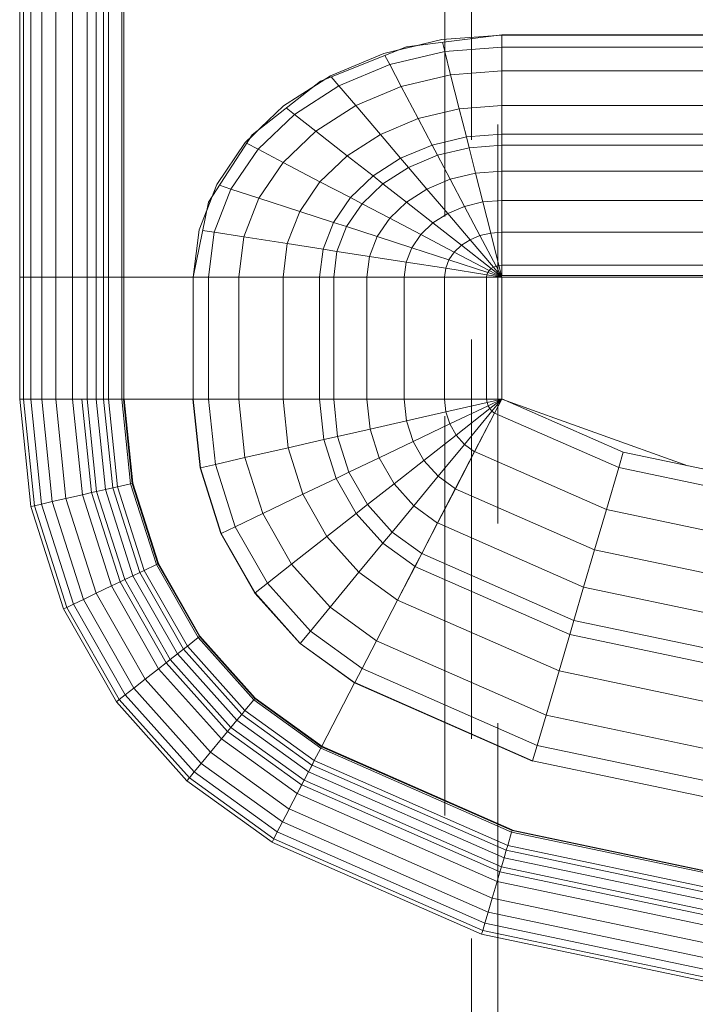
# Model space of a CAD drawing. Header units: millimetres. Extents: x 25471 to 48943, y 4737 to 38988.
# Tile 42 of 117: x 32757 to 33011, y 36371 to 36741. Entities that reach past the tile are written whole.
import ezdxf

# ---------------------------------------------------------------- set-up
doc = ezdxf.new("R2010")
doc.units = ezdxf.units.MM
doc.linetypes.add('ADSK_Штриховая_ш3 п1_5', pattern=[225, 150, -75])
doc.layers.add('A-DETL-____-MBND', color=5, linetype='ADSK_Штриховая_ш3 п1_5', lineweight=20)
doc.layers.add('M-EQPM-____-OTLN', color=50, linetype='Continuous', lineweight=20)

# ---------------------------------------------------------------- blocks, each defined once
blk = doc.blocks.new('Прямая форма - V line-609801-В_Этаж 01_Водопровод')
at = {"layer": 'M-EQPM-____-OTLN', "color": 9}
for p, q in [((-299.99, 0), (-299.99, -183.27)), ((-291.73, 0), (-291.73, -183.27)), ((-286.45, 0), (-286.45, -183.27)), ((-280.15, 0), (-280.15, -183.27)), ((-261.6, 0), (-261.6, -183.27)), ((-260.87, -183.24), (-260.87, 0)), ((-260.84, 0), (-260.84, -183.27)), ((-298.6, 0), (-298.6, -183.27)), ((-295.82, 0), (-295.82, -183.27)), ((-274.68, 0), (-274.68, -183.27)), ((-271.3, 0), (-271.3, -183.27)), ((-268.48, 0), (-268.48, -183.27)), ((-266.64, 0), (-266.64, -183.27)), ((-118.83, -92.28), (-154.66, -96.74)), ((-141.45, -94.07), (-118.83, -92.32)), ((-21.4, -92.28), (-118.83, -92.28)), ((-118.83, -92.32), (-21.39, -92.32)), ((-118.83, -96.84), (-118.83, -92.32)), ((-118.83, -92.32), (-118.83, -96.84)), ((-163.2, -99.24), (-141.45, -94.07)), ((-140.32, -98.51), (-141.2, -95.06)), ((-154.66, -96.74), (-186.98, -109.66)), ((-183.25, -107.65), (-163.2, -99.24)), ((-140.32, -98.51), (-160.99, -103.42)), ((-150.5, -96.22), (-157.58, -97.91)), ((-118.83, -96.84), (-140.32, -98.51)), ((-138.11, -107.25), (-140.32, -98.51)), ((-21.06, -96.84), (-118.83, -96.84)), ((-118.83, -105.76), (-118.83, -96.84)), ((-118.83, -96.84), (-118.83, -105.76)), ((-160.99, -103.42), (-180.04, -111.41)), ((-160.99, -103.42), (-162.8, -99.99)), ((-156.64, -111.66), (-160.99, -103.42)), ((-138.11, -107.25), (-156.64, -111.66)), ((-118.83, -105.76), (-138.11, -107.25)), ((-134.86, -120.03), (-138.11, -107.25)), ((-18.71, -105.76), (-118.83, -105.76)), ((-118.83, -118.79), (-118.83, -105.76)), ((-118.83, -105.76), (-118.83, -118.79)), ((-186.98, -109.66), (-212.64, -129.78)), ((-200.82, -118.96), (-183.25, -107.65)), ((-185.36, -109.01), (-189.8, -111.86)), ((-180.04, -111.41), (-182.92, -108.03)), ((-180.04, -111.41), (-196.74, -122.16)), ((-173.73, -118.82), (-180.04, -111.41)), ((-156.64, -111.66), (-173.73, -118.82)), ((-150.29, -123.7), (-156.64, -111.66)), ((-215.24, -132.74), (-200.82, -118.96)), ((-196.74, -122.16), (-199.83, -119.73)), ((-173.73, -118.82), (-188.7, -128.46)), ((-164.5, -129.66), (-173.73, -118.82)), ((-134.86, -120.03), (-150.29, -123.7)), ((-118.83, -118.79), (-134.86, -120.03)), ((-132.18, -130.59), (-134.86, -120.03)), ((-16.37, -118.79), (-118.83, -118.79)), ((-118.83, -129.56), (-118.83, -118.79)), ((-118.83, -118.79), (-118.83, -129.56)), ((-196.74, -122.16), (-210.44, -135.26)), ((-188.7, -128.46), (-196.74, -122.16)), ((-150.29, -123.7), (-164.5, -129.66)), ((-145.03, -133.65), (-150.29, -123.7)), ((-209.86, -127.6), (-213.45, -131.03)), ((-188.7, -128.46), (-200.99, -140.21)), ((-176.96, -137.68), (-188.7, -128.46)), ((-212.64, -129.78), (-229.11, -155.13)), ((-225.96, -148.47), (-215.24, -132.74)), ((-210.44, -135.26), (-214.73, -133.01)), ((-164.5, -129.66), (-176.96, -137.68)), ((-156.87, -138.61), (-164.5, -129.66)), ((-132.18, -130.59), (-145.03, -133.65)), ((-118.83, -129.56), (-132.18, -130.59)), ((-131.15, -134.66), (-132.18, -130.59)), ((-15, -129.56), (-118.83, -129.56)), ((-118.83, -133.71), (-118.83, -129.56)), ((-118.83, -129.56), (-118.83, -133.71)), ((-210.44, -135.26), (-220.62, -150.2)), ((-200.99, -140.21), (-210.44, -135.26)), ((-145.03, -133.65), (-156.87, -138.61)), ((-143.01, -137.48), (-145.03, -133.65)), ((-131.15, -134.66), (-143.01, -137.48)), ((-118.83, -133.71), (-131.15, -134.66)), ((-128.72, -144.27), (-131.15, -134.66)), ((-14.47, -133.71), (-118.83, -133.71)), ((-118.83, -143.5), (-118.83, -133.71)), ((-118.83, -133.71), (-118.83, -143.5)), ((-200.99, -140.21), (-210.13, -153.61)), ((-187.18, -147.45), (-200.99, -140.21)), ((-176.96, -137.68), (-187.18, -147.45)), ((-167.24, -145.29), (-176.96, -137.68)), ((-156.87, -138.61), (-167.24, -145.29)), ((-153.93, -142.06), (-156.87, -138.61)), ((-143.01, -137.48), (-153.93, -142.06)), ((-138.23, -146.53), (-143.01, -137.48)), ((-153.93, -142.06), (-163.51, -148.22)), ((-146.99, -150.2), (-153.93, -142.06)), ((-128.72, -144.27), (-138.23, -146.53)), ((-118.83, -143.5), (-128.72, -144.27)), ((-125.98, -155.06), (-128.72, -144.27)), ((-13.23, -143.5), (-118.83, -143.5)), ((-118.83, -154.51), (-118.83, -143.5)), ((-118.83, -143.5), (-118.83, -154.51)), ((-187.18, -147.45), (-194.78, -158.6)), ((-175.76, -153.43), (-187.18, -147.45)), ((-167.24, -145.29), (-175.76, -153.43)), ((-163.51, -148.22), (-167.24, -145.29)), ((-138.23, -146.53), (-146.99, -150.2)), ((-132.86, -156.7), (-138.23, -146.53)), ((-232.55, -165.53), (-225.96, -148.47)), ((-220.62, -150.2), (-226.89, -166.41)), ((-220.62, -150.2), (-224.98, -148.78)), ((-210.13, -153.61), (-220.62, -150.2)), ((-163.51, -148.22), (-171.37, -155.74)), ((-154.68, -155.15), (-163.51, -148.22)), ((-146.99, -150.2), (-154.68, -155.15)), ((-139.2, -159.35), (-146.99, -150.2)), ((-229.11, -155.13), (-234.78, -183.24)), ((-227.69, -152.95), (-229.73, -158.23)), ((-210.13, -153.61), (-215.75, -168.15)), ((-194.78, -158.6), (-210.13, -153.61)), ((-175.76, -153.43), (-182.09, -162.72)), ((-171.37, -155.74), (-175.76, -153.43)), ((-154.68, -155.15), (-160.98, -161.18)), ((-144.76, -162.93), (-154.68, -155.15)), ((-125.98, -155.06), (-132.86, -156.7)), ((-118.83, -154.51), (-125.98, -155.06)), ((-123.03, -166.71), (-125.98, -155.06)), ((-11.83, -154.51), (-118.83, -154.51)), ((-118.83, -166.38), (-118.83, -154.51)), ((-118.83, -154.51), (-118.83, -166.38)), ((-194.78, -158.6), (-199.45, -170.69)), ((-182.09, -162.72), (-194.78, -158.6)), ((-171.37, -155.74), (-177.21, -164.3)), ((-160.98, -161.18), (-171.37, -155.74)), ((-132.86, -156.7), (-139.2, -159.35)), ((-127.07, -167.67), (-132.86, -156.7)), ((-182.09, -162.72), (-185.98, -172.79)), ((-177.21, -164.3), (-182.09, -162.72)), ((-160.98, -161.18), (-165.67, -168.05)), ((-149.32, -167.29), (-160.98, -161.18)), ((-139.2, -159.35), (-144.76, -162.93)), ((-130.79, -169.23), (-139.2, -159.35)), ((-234.78, -183.27), (-232.55, -165.53)), ((-226.89, -166.41), (-231.25, -165.73)), ((-226.89, -166.41), (-229.01, -183.27)), ((-215.75, -168.15), (-226.89, -166.41)), ((-177.21, -164.3), (-180.8, -173.6)), ((-165.67, -168.05), (-177.21, -164.3)), ((-144.76, -162.93), (-149.32, -167.29)), ((-134.05, -171.33), (-144.76, -162.93)), ((-118.83, -166.38), (-123.03, -166.71)), ((-9.11, -166.38), (-118.83, -166.38)), ((-118.83, -178.78), (-118.83, -166.38)), ((-118.83, -166.38), (-118.83, -178.78)), ((-215.75, -168.15), (-217.65, -183.27)), ((-199.45, -170.69), (-215.75, -168.15)), ((-165.67, -168.05), (-168.55, -175.51)), ((-152.71, -172.26), (-165.67, -168.05)), ((-149.32, -167.29), (-152.71, -172.26)), ((-136.73, -173.89), (-149.32, -167.29)), ((-130.79, -169.23), (-134.05, -171.33)), ((-127.07, -167.67), (-130.79, -169.23)), ((-122.01, -179.53), (-130.79, -169.23)), ((-123.03, -166.71), (-127.07, -167.67)), ((-121.02, -179.12), (-127.07, -167.67)), ((-119.94, -178.86), (-123.03, -166.71)), ((-199.45, -170.69), (-201.03, -183.27)), ((-185.98, -172.79), (-199.45, -170.69)), ((-185.98, -172.79), (-187.3, -183.27)), ((-180.8, -173.6), (-185.98, -172.79)), ((-180.8, -173.6), (-182.02, -183.27)), ((-168.55, -175.51), (-180.8, -173.6)), ((-152.71, -172.26), (-154.8, -177.66)), ((-138.72, -176.81), (-152.71, -172.26)), ((-134.05, -171.33), (-136.73, -173.89)), ((-122.88, -180.09), (-134.05, -171.33)), ((-168.55, -175.51), (-169.53, -183.27)), ((-154.8, -177.66), (-168.55, -175.51)), ((-138.72, -176.81), (-139.94, -179.98)), ((-136.73, -173.89), (-138.72, -176.81)), ((-124.12, -181.55), (-138.72, -176.81)), ((-123.59, -180.77), (-136.73, -173.89)), ((-154.8, -177.66), (-155.5, -183.27)), ((-139.94, -179.98), (-154.8, -177.66)), ((-139.94, -179.98), (-140.36, -183.27)), ((-124.45, -182.4), (-139.94, -179.98)), ((-123.59, -180.77), (-124.12, -181.55)), ((-122.88, -180.09), (-123.59, -180.77)), ((-118.83, -183.27), (-123.59, -180.77)), ((-122.01, -179.53), (-122.88, -180.09)), ((-118.83, -183.27), (-122.88, -180.09)), ((-121.02, -179.12), (-122.01, -179.53)), ((-118.83, -183.27), (-122.01, -179.53)), ((-119.94, -178.86), (-121.02, -179.12)), ((-118.83, -183.27), (-121.02, -179.12)), ((-118.83, -178.78), (-119.94, -178.86)), ((-118.83, -183.27), (-119.94, -178.86)), ((118.83, -178.78), (-118.83, -178.78)), ((-118.83, -182.73), (-118.83, -178.78)), ((-118.83, -178.78), (-118.83, -182.73)), ((-299.99, -183.27), (-299.99, -229.09)), ((-299.99, -183.27), (-298.6, -183.27)), ((-298.6, -183.27), (-299.99, -183.27)), ((-298.6, -183.27), (-298.6, -229.09)), ((-298.6, -183.27), (-295.82, -183.27)), ((-295.82, -183.27), (-298.6, -183.27)), ((-295.82, -183.27), (-295.82, -229.09)), ((-295.82, -183.27), (-291.73, -183.27)), ((-291.73, -183.27), (-295.82, -183.27)), ((-291.73, -183.27), (-291.73, -229.09)), ((-291.73, -183.27), (-286.45, -183.27)), ((-286.45, -183.27), (-291.73, -183.27)), ((-286.45, -183.27), (-286.45, -229.09)), ((-286.45, -183.27), (-280.15, -183.27)), ((-280.15, -183.27), (-286.45, -183.27)), ((-280.15, -183.27), (-280.15, -229.09)), ((-280.15, -183.27), (-276.59, -183.27)), ((-276.59, -183.27), (-280.15, -183.27)), ((-276.59, -183.27), (-274.68, -183.27)), ((-274.68, -183.27), (-276.59, -183.27)), ((-274.68, -183.27), (-274.68, -229.09)), ((-274.68, -183.27), (-271.3, -183.27)), ((-271.3, -183.27), (-274.68, -183.27)), ((-271.3, -183.27), (-271.3, -229.09)), ((-271.3, -183.27), (-268.48, -183.27)), ((-268.48, -183.27), (-271.3, -183.27)), ((-268.48, -183.27), (-268.48, -229.09)), ((-268.48, -183.27), (-266.64, -183.27)), ((-266.64, -183.27), (-268.48, -183.27)), ((-266.64, -183.27), (-266.64, -229.09)), ((-266.64, -183.27), (-261.6, -183.27)), ((-261.6, -183.27), (-266.64, -183.27)), ((-261.6, -183.27), (-261.6, -229.09)), ((-261.6, -183.27), (-260.87, -183.27)), ((-260.87, -183.27), (-261.6, -183.27)), ((-234.78, -183.24), (-260.84, -183.24)), ((-260.84, -183.27), (-260.84, -229.09)), ((-260.84, -183.27), (-234.78, -183.27)), ((-229.01, -183.27), (-234.78, -183.27)), ((-234.78, -183.27), (-234.78, -229.09)), ((-234.78, -183.27), (-229.01, -183.27)), ((-217.65, -183.27), (-229.01, -183.27)), ((-229.01, -183.27), (-229.01, -229.09)), ((-229.01, -183.27), (-217.65, -183.27)), ((-201.03, -183.27), (-217.65, -183.27)), ((-217.65, -183.27), (-217.65, -229.09)), ((-217.65, -183.27), (-201.03, -183.27)), ((-187.3, -183.27), (-201.03, -183.27)), ((-201.03, -183.27), (-201.03, -229.09)), ((-201.03, -183.27), (-187.3, -183.27)), ((-182.02, -183.27), (-187.3, -183.27)), ((-187.3, -183.27), (-187.3, -229.09)), ((-187.3, -183.27), (-182.02, -183.27)), ((-169.53, -183.27), (-182.02, -183.27)), ((-182.02, -183.27), (-182.02, -229.09)), ((-182.02, -183.27), (-169.53, -183.27)), ((-155.5, -183.27), (-169.53, -183.27)), ((-169.53, -183.27), (-169.53, -229.09)), ((-169.53, -183.27), (-155.5, -183.27)), ((-140.36, -183.27), (-155.5, -183.27)), ((-155.5, -183.27), (-155.5, -229.09)), ((-155.5, -183.27), (-140.36, -183.27)), ((-124.56, -183.27), (-140.36, -183.27)), ((-140.36, -183.27), (-140.36, -229.09)), ((-140.36, -183.27), (-124.56, -183.27)), ((-124.45, -182.4), (-124.56, -183.27)), ((-118.83, -183.27), (-124.56, -183.27)), ((-124.56, -183.27), (-124.56, -229.09)), ((-124.56, -183.27), (-118.83, -183.27)), ((-124.12, -181.55), (-124.45, -182.4)), ((-118.83, -183.27), (-124.45, -182.4)), ((-118.83, -183.27), (-124.12, -181.55)), ((-118.83, -182.73), (-5.2, -182.73)), ((-7.32, -183.27), (-118.83, -183.27)), ((-118.83, -229.07), (-118.83, -183.27)), ((-118.83, -183.27), (-118.83, -229.07)), ((-298.6, -229.09), (-299.99, -229.09)), ((-298.6, -229.09), (-299.99, -229.09)), ((-299.99, -229.09), (-295.83, -269.46)), ((-299.99, -229.09), (-295.83, -269.46)), ((-295.82, -229.09), (-298.6, -229.09)), ((-295.82, -229.09), (-298.6, -229.09)), ((-298.6, -229.09), (-294.47, -269.15)), ((-298.6, -229.09), (-294.47, -269.15)), ((-291.73, -229.09), (-295.82, -229.09)), ((-291.73, -229.09), (-295.82, -229.09)), ((-295.82, -229.09), (-291.75, -268.53)), ((-295.82, -229.09), (-291.75, -268.53)), ((-286.45, -229.09), (-291.73, -229.09)), ((-286.45, -229.09), (-291.73, -229.09)), ((-291.73, -229.09), (-287.76, -267.61)), ((-291.73, -229.09), (-287.76, -267.61)), ((-280.15, -229.09), (-286.45, -229.09)), ((-280.15, -229.09), (-286.45, -229.09)), ((-286.45, -229.09), (-282.6, -266.44)), ((-286.45, -229.09), (-282.6, -266.44)), ((-276.59, -229.09), (-280.15, -229.09)), ((-276.59, -229.09), (-280.15, -229.09)), ((-280.15, -229.09), (-276.45, -265.04)), ((-280.15, -229.09), (-276.45, -265.04)), ((-274.68, -229.09), (-276.59, -229.09)), ((-274.68, -229.09), (-276.59, -229.09)), ((-276.59, -229.09), (-272.96, -264.24)), ((-276.59, -229.09), (-272.96, -264.24)), ((-271.3, -229.09), (-274.68, -229.09)), ((-271.3, -229.09), (-274.68, -229.09)), ((-274.68, -229.09), (-271.1, -263.82)), ((-274.68, -229.09), (-271.1, -263.82)), ((-268.48, -229.09), (-271.3, -229.09)), ((-268.48, -229.09), (-271.3, -229.09)), ((-271.3, -229.09), (-267.8, -263.06)), ((-271.3, -229.09), (-267.8, -263.06)), ((-266.64, -229.09), (-268.48, -229.09)), ((-266.64, -229.09), (-268.48, -229.09)), ((-268.48, -229.09), (-265.04, -262.43)), ((-268.48, -229.09), (-265.04, -262.43)), ((-261.6, -229.09), (-266.64, -229.09)), ((-261.6, -229.09), (-266.64, -229.09)), ((-266.64, -229.09), (-263.25, -262.03)), ((-266.64, -229.09), (-263.25, -262.03)), ((-260.97, -229.09), (-261.6, -229.09)), ((-261.6, -229.09), (-258.32, -260.9)), ((-261.6, -229.09), (-258.32, -260.9)), ((-260.84, -229.09), (-260.97, -229.09)), ((-260.97, -229.09), (-257.71, -260.76)), ((-260.97, -229.09), (-257.71, -260.76)), ((-234.78, -229.09), (-260.84, -229.09)), ((-260.71, -229.09), (-260.84, -229.09)), ((-260.84, -229.09), (-257.58, -260.73)), ((-260.84, -229.09), (-257.58, -260.73)), ((-234.91, -229.09), (-260.71, -229.09)), ((-260.71, -229.09), (-257.45, -260.7)), ((-260.71, -229.09), (-257.45, -260.7)), ((-234.78, -229.09), (-234.91, -229.09)), ((-234.91, -229.09), (-232.25, -254.96)), ((-234.91, -229.09), (-232.25, -254.96)), ((-229.01, -229.09), (-234.78, -229.09)), ((-229.01, -229.09), (-234.78, -229.09)), ((-234.78, -229.09), (-232.12, -254.93)), ((-234.78, -229.09), (-232.12, -254.93)), ((-217.65, -229.09), (-229.01, -229.09)), ((-217.65, -229.09), (-229.01, -229.09)), ((-229.01, -229.09), (-226.48, -253.64)), ((-229.01, -229.09), (-226.48, -253.64)), ((-201.03, -229.09), (-217.65, -229.09)), ((-201.03, -229.09), (-217.65, -229.09)), ((-217.65, -229.09), (-215.38, -251.11)), ((-217.65, -229.09), (-215.38, -251.11)), ((-187.3, -229.09), (-201.03, -229.09)), ((-187.3, -229.09), (-201.03, -229.09)), ((-201.03, -229.09), (-199.15, -247.41)), ((-201.03, -229.09), (-199.15, -247.41)), ((-182.02, -229.09), (-187.3, -229.09)), ((-182.02, -229.09), (-187.3, -229.09)), ((-187.3, -229.09), (-185.73, -244.35)), ((-187.3, -229.09), (-185.73, -244.35)), ((-169.53, -229.09), (-182.02, -229.09)), ((-169.53, -229.09), (-182.02, -229.09)), ((-182.02, -229.09), (-180.56, -243.17)), ((-182.02, -229.09), (-180.56, -243.17)), ((-155.5, -229.09), (-169.53, -229.09)), ((-155.5, -229.09), (-169.53, -229.09)), ((-169.53, -229.09), (-168.36, -240.39)), ((-169.53, -229.09), (-168.36, -240.39)), ((-140.36, -229.09), (-155.5, -229.09)), ((-140.36, -229.09), (-155.5, -229.09)), ((-155.5, -229.09), (-154.66, -237.26)), ((-155.5, -229.09), (-154.66, -237.26)), ((-124.56, -229.09), (-140.36, -229.09)), ((-124.56, -229.09), (-140.36, -229.09)), ((-140.36, -229.09), (-139.86, -233.89)), ((-140.36, -229.09), (-139.86, -233.89)), ((-118.83, -229.09), (-124.56, -229.09)), ((-118.83, -229.09), (-124.56, -229.09)), ((-124.56, -229.09), (-124.43, -230.37)), ((-124.56, -229.09), (-124.43, -230.37)), ((-118.83, -229.09), (-124.43, -230.37)), ((-118.83, -229.09), (-124.43, -230.37)), ((-118.83, -229.09), (-124.04, -231.59)), ((-118.83, -229.09), (-124.04, -231.59)), ((-118.83, -229.09), (-123.41, -232.69)), ((-118.83, -229.09), (-123.41, -232.69)), ((-118.83, -229.09), (-122.57, -233.63)), ((-118.83, -229.09), (-122.57, -233.63)), ((-118.85, -229.09), (-121.57, -234.34)), ((-118.83, -229.09), (-121.56, -234.36)), ((-118.83, -229.07), (-73.23, -249.09)), ((-49.02, -254.19), (-118.83, -229.09)), ((-124.43, -230.37), (-139.86, -233.89)), ((-124.43, -230.37), (-139.86, -233.89)), ((-124.04, -231.59), (-138.4, -238.46)), ((-124.04, -231.59), (-138.4, -238.46)), ((-123.41, -232.69), (-136.04, -242.61)), ((-123.41, -232.69), (-136.04, -242.61)), ((-124.43, -230.37), (-124.04, -231.59)), ((-124.43, -230.37), (-124.04, -231.59)), ((-124.04, -231.59), (-123.41, -232.69)), ((-124.04, -231.59), (-123.41, -232.69)), ((-123.41, -232.69), (-122.57, -233.63)), ((-123.41, -232.69), (-122.57, -233.63)), ((-139.86, -233.89), (-154.66, -237.26)), ((-139.86, -233.89), (-154.66, -237.26)), ((-139.86, -233.89), (-138.4, -238.46)), ((-139.86, -233.89), (-138.4, -238.46)), ((-122.57, -233.63), (-132.89, -246.14)), ((-122.57, -233.63), (-132.89, -246.14)), ((-121.57, -234.34), (-129.11, -248.85)), ((-121.56, -234.36), (-129.09, -248.88)), ((-122.57, -233.63), (-121.56, -234.36)), ((-122.57, -233.63), (-121.56, -234.36)), ((-121.57, -234.34), (-74.91, -254.82)), ((-121.57, -234.34), (-74.91, -254.82)), ((-168.36, -240.39), (-180.56, -243.17)), ((-168.36, -240.39), (-180.56, -243.17)), ((-154.66, -237.26), (-168.36, -240.39)), ((-154.66, -237.26), (-168.36, -240.39)), ((-168.36, -240.39), (-164.92, -251.17)), ((-168.36, -240.39), (-164.92, -251.17)), ((-154.66, -237.26), (-152.17, -245.06)), ((-154.66, -237.26), (-152.17, -245.06)), ((-138.4, -238.46), (-152.17, -245.06)), ((-138.4, -238.46), (-152.17, -245.06)), ((-138.4, -238.46), (-136.04, -242.61)), ((-138.4, -238.46), (-136.04, -242.61)), ((-180.56, -243.17), (-185.73, -244.35)), ((-180.56, -243.17), (-185.73, -244.35)), ((-180.56, -243.17), (-176.28, -256.6)), ((-180.56, -243.17), (-176.28, -256.6)), ((-136.04, -242.61), (-148.15, -252.12)), ((-136.04, -242.61), (-148.15, -252.12)), ((-136.04, -242.61), (-132.89, -246.14)), ((-136.04, -242.61), (-132.89, -246.14)), ((-199.15, -247.41), (-215.38, -251.11)), ((-199.15, -247.41), (-215.38, -251.11)), ((-185.73, -244.35), (-199.15, -247.41)), ((-185.73, -244.35), (-199.15, -247.41)), ((-199.15, -247.41), (-193.57, -264.88)), ((-199.15, -247.41), (-193.57, -264.88)), ((-185.73, -244.35), (-181.08, -258.9)), ((-185.73, -244.35), (-181.08, -258.9)), ((-152.17, -245.06), (-164.92, -251.17)), ((-152.17, -245.06), (-164.92, -251.17)), ((-152.17, -245.06), (-148.15, -252.12)), ((-152.17, -245.06), (-148.15, -252.12)), ((-132.89, -246.14), (-142.78, -258.12)), ((-132.89, -246.14), (-142.78, -258.12)), ((-132.89, -246.14), (-129.09, -248.88)), ((-132.89, -246.14), (-129.09, -248.88)), ((-215.38, -251.11), (-226.48, -253.64)), ((-215.38, -251.11), (-226.48, -253.64)), ((-215.38, -251.11), (-208.67, -272.12)), ((-215.38, -251.11), (-208.67, -272.12)), ((-164.92, -251.17), (-176.28, -256.6)), ((-164.92, -251.17), (-176.28, -256.6)), ((-164.92, -251.17), (-159.36, -260.93)), ((-164.92, -251.17), (-159.36, -260.93)), ((-129.11, -248.85), (-136.33, -262.77)), ((-129.09, -248.88), (-136.31, -262.79)), ((-129.11, -248.85), (-79.55, -270.61)), ((-129.11, -248.85), (-79.55, -270.61)), ((-73.23, -249.09), (-74.91, -254.82)), ((-73.23, -249.09), (-74.91, -254.82)), ((-73.23, -249.09), (-24.73, -259.3)), ((-232.12, -254.93), (-232.25, -254.96)), ((-232.12, -254.93), (-232.25, -254.96)), ((-232.25, -254.96), (-224.37, -279.63)), ((-232.25, -254.96), (-224.37, -279.63)), ((-226.48, -253.64), (-232.12, -254.93)), ((-226.48, -253.64), (-232.12, -254.93)), ((-232.12, -254.93), (-224.25, -279.58)), ((-232.12, -254.93), (-224.25, -279.58)), ((-226.48, -253.64), (-219, -277.06)), ((-226.48, -253.64), (-219, -277.06)), ((-148.15, -252.12), (-159.36, -260.93)), ((-148.15, -252.12), (-159.36, -260.93)), ((-148.15, -252.12), (-142.78, -258.12)), ((-148.15, -252.12), (-142.78, -258.12)), ((-74.91, -254.82), (-79.55, -270.61)), ((-74.91, -254.82), (-79.55, -270.61)), ((-74.91, -254.82), (-25.3, -265.27)), ((-74.91, -254.82), (-25.3, -265.27)), ((-181.08, -258.9), (-193.57, -264.88)), ((-181.08, -258.9), (-193.57, -264.88)), ((-176.28, -256.6), (-181.08, -258.9)), ((-176.28, -256.6), (-181.08, -258.9)), ((-181.08, -258.9), (-173.57, -272.09)), ((-181.08, -258.9), (-173.57, -272.09)), ((-176.28, -256.6), (-169.35, -268.77)), ((-176.28, -256.6), (-169.35, -268.77)), ((-142.78, -258.12), (-151.94, -269.23)), ((-142.78, -258.12), (-151.94, -269.23)), ((-142.78, -258.12), (-136.31, -262.79)), ((-142.78, -258.12), (-136.31, -262.79)), ((-265.04, -262.43), (-267.8, -263.06)), ((-265.04, -262.43), (-267.8, -263.06)), ((-263.25, -262.03), (-265.04, -262.43)), ((-263.25, -262.03), (-265.04, -262.43)), ((-265.04, -262.43), (-254.88, -294.24)), ((-265.04, -262.43), (-254.88, -294.24)), ((-258.32, -260.9), (-263.25, -262.03)), ((-258.32, -260.9), (-263.25, -262.03)), ((-263.25, -262.03), (-253.22, -293.45)), ((-263.25, -262.03), (-253.22, -293.45)), ((-257.71, -260.76), (-258.32, -260.9)), ((-257.71, -260.76), (-258.32, -260.9)), ((-258.32, -260.9), (-248.63, -291.25)), ((-258.32, -260.9), (-248.63, -291.25)), ((-257.58, -260.73), (-257.71, -260.76)), ((-257.58, -260.73), (-257.71, -260.76)), ((-257.71, -260.76), (-248.06, -290.98)), ((-257.71, -260.76), (-248.06, -290.98)), ((-257.45, -260.7), (-257.58, -260.73)), ((-257.45, -260.7), (-257.58, -260.73)), ((-257.58, -260.73), (-247.94, -290.92)), ((-257.58, -260.73), (-247.94, -290.92)), ((-257.45, -260.7), (-247.82, -290.86)), ((-257.45, -260.7), (-247.82, -290.86)), ((-159.36, -260.93), (-169.35, -268.77)), ((-159.36, -260.93), (-169.35, -268.77)), ((-159.36, -260.93), (-151.94, -269.23)), ((-159.36, -260.93), (-151.94, -269.23)), ((-276.45, -265.04), (-282.6, -266.44)), ((-276.45, -265.04), (-282.6, -266.44)), ((-272.96, -264.24), (-276.45, -265.04)), ((-272.96, -264.24), (-276.45, -265.04)), ((-276.45, -265.04), (-265.5, -299.33)), ((-276.45, -265.04), (-265.5, -299.33)), ((-271.1, -263.82), (-272.96, -264.24)), ((-271.1, -263.82), (-272.96, -264.24)), ((-272.96, -264.24), (-262.26, -297.78)), ((-272.96, -264.24), (-262.26, -297.78)), ((-267.8, -263.06), (-271.1, -263.82)), ((-267.8, -263.06), (-271.1, -263.82)), ((-271.1, -263.82), (-260.52, -296.94)), ((-271.1, -263.82), (-260.52, -296.94)), ((-267.8, -263.06), (-257.45, -295.47)), ((-267.8, -263.06), (-257.45, -295.47)), ((-193.57, -264.88), (-208.67, -272.12)), ((-193.57, -264.88), (-208.67, -272.12)), ((-193.57, -264.88), (-184.55, -280.71)), ((-193.57, -264.88), (-184.55, -280.71)), ((-136.33, -262.77), (-143.01, -275.66)), ((-136.31, -262.79), (-143, -275.69)), ((-136.33, -262.77), (-84, -285.74)), ((-136.33, -262.77), (-84, -285.74)), ((-294.47, -269.15), (-295.83, -269.46)), ((-294.47, -269.15), (-295.83, -269.46)), ((-295.83, -269.46), (-283.54, -307.97)), ((-295.83, -269.46), (-283.54, -307.97)), ((-291.75, -268.53), (-294.47, -269.15)), ((-291.75, -268.53), (-294.47, -269.15)), ((-294.47, -269.15), (-282.27, -307.36)), ((-294.47, -269.15), (-282.27, -307.36)), ((-287.76, -267.61), (-291.75, -268.53)), ((-287.76, -267.61), (-291.75, -268.53)), ((-291.75, -268.53), (-279.74, -306.15)), ((-291.75, -268.53), (-279.74, -306.15)), ((-282.6, -266.44), (-287.76, -267.61)), ((-282.6, -266.44), (-287.76, -267.61)), ((-287.76, -267.61), (-276.02, -304.37)), ((-287.76, -267.61), (-276.02, -304.37)), ((-282.6, -266.44), (-271.23, -302.07)), ((-282.6, -266.44), (-271.23, -302.07)), ((-169.35, -268.77), (-173.57, -272.09)), ((-169.35, -268.77), (-173.57, -272.09)), ((-169.35, -268.77), (-160.1, -279.12)), ((-169.35, -268.77), (-160.1, -279.12)), ((-151.94, -269.23), (-160.1, -279.12)), ((-151.94, -269.23), (-160.1, -279.12)), ((-151.94, -269.23), (-143, -275.69)), ((-151.94, -269.23), (-143, -275.69)), ((-208.67, -272.12), (-219, -277.06)), ((-208.67, -272.12), (-219, -277.06)), ((-208.67, -272.12), (-197.84, -291.15)), ((-208.67, -272.12), (-197.84, -291.15)), ((-173.57, -272.09), (-184.55, -280.71)), ((-173.57, -272.09), (-184.55, -280.71)), ((-173.57, -272.09), (-163.55, -283.3)), ((-173.57, -272.09), (-163.55, -283.3)), ((-79.55, -270.61), (-84, -285.74)), ((-79.55, -270.61), (-84, -285.74)), ((-79.55, -270.61), (-26.87, -281.7)), ((-79.55, -270.61), (-26.87, -281.7)), ((-219, -277.06), (-224.25, -279.58)), ((-219, -277.06), (-224.25, -279.58)), ((-219, -277.06), (-206.92, -298.28)), ((-219, -277.06), (-206.92, -298.28)), ((-143.01, -275.66), (-148.97, -287.14)), ((-143, -275.69), (-148.95, -287.16)), ((-143.01, -275.66), (-88.13, -299.76)), ((-143.01, -275.66), (-88.13, -299.76)), ((-224.25, -279.58), (-224.37, -279.63)), ((-224.25, -279.58), (-224.37, -279.63)), ((-224.37, -279.63), (-211.64, -301.99)), ((-224.37, -279.63), (-211.64, -301.99)), ((-224.25, -279.58), (-211.54, -301.9)), ((-224.25, -279.58), (-211.54, -301.9)), ((-184.55, -280.71), (-197.84, -291.15)), ((-184.55, -280.71), (-197.84, -291.15)), ((-184.55, -280.71), (-172.52, -294.17)), ((-184.55, -280.71), (-172.52, -294.17)), ((-160.1, -279.12), (-163.55, -283.3)), ((-160.1, -279.12), (-163.55, -283.3)), ((-160.1, -279.12), (-148.95, -287.16)), ((-160.1, -279.12), (-148.95, -287.16)), ((-163.55, -283.3), (-172.52, -294.17)), ((-163.55, -283.3), (-172.52, -294.17)), ((-163.55, -283.3), (-151.47, -292.02)), ((-163.55, -283.3), (-151.47, -292.02)), ((-148.97, -287.14), (-151.49, -291.99)), ((-148.95, -287.16), (-151.47, -292.02)), ((-148.97, -287.14), (-91.79, -312.24)), ((-148.97, -287.14), (-91.79, -312.24)), ((-84, -285.74), (-88.13, -299.76)), ((-84, -285.74), (-88.13, -299.76)), ((-84, -285.74), (-28.37, -297.46)), ((-84, -285.74), (-28.37, -297.46)), ((-248.63, -291.25), (-253.22, -293.45)), ((-248.63, -291.25), (-253.22, -293.45)), ((-248.06, -290.98), (-248.63, -291.25)), ((-248.06, -290.98), (-248.63, -291.25)), ((-248.63, -291.25), (-232.98, -318.74)), ((-248.63, -291.25), (-232.98, -318.74)), ((-247.94, -290.92), (-248.06, -290.98)), ((-247.94, -290.92), (-248.06, -290.98)), ((-248.06, -290.98), (-232.48, -318.35)), ((-248.06, -290.98), (-232.48, -318.35)), ((-247.82, -290.86), (-247.94, -290.92)), ((-247.82, -290.86), (-247.94, -290.92)), ((-247.94, -290.92), (-232.37, -318.27)), ((-247.94, -290.92), (-232.37, -318.27)), ((-247.82, -290.86), (-232.27, -318.19)), ((-247.82, -290.86), (-232.27, -318.19)), ((-197.84, -291.15), (-206.92, -298.28)), ((-197.84, -291.15), (-206.92, -298.28)), ((-197.84, -291.15), (-183.37, -307.32)), ((-197.84, -291.15), (-183.37, -307.32)), ((-151.49, -291.99), (-158.03, -304.61)), ((-151.47, -292.02), (-158.02, -304.64)), ((-151.49, -291.99), (-93.35, -317.52)), ((-151.49, -291.99), (-93.35, -317.52)), ((-257.45, -295.47), (-260.52, -296.94)), ((-257.45, -295.47), (-260.52, -296.94)), ((-254.88, -294.24), (-257.45, -295.47)), ((-254.88, -294.24), (-257.45, -295.47)), ((-257.45, -295.47), (-240.73, -324.84)), ((-257.45, -295.47), (-240.73, -324.84)), ((-253.22, -293.45), (-254.88, -294.24)), ((-253.22, -293.45), (-254.88, -294.24)), ((-254.88, -294.24), (-238.47, -323.06)), ((-254.88, -294.24), (-238.47, -323.06)), ((-253.22, -293.45), (-237.01, -321.91)), ((-253.22, -293.45), (-237.01, -321.91)), ((-172.52, -294.17), (-183.37, -307.32)), ((-172.52, -294.17), (-183.37, -307.32)), ((-172.52, -294.17), (-158.02, -304.64)), ((-172.52, -294.17), (-158.02, -304.64)), ((-265.5, -299.33), (-271.23, -302.07)), ((-265.5, -299.33), (-271.23, -302.07)), ((-262.26, -297.78), (-265.5, -299.33)), ((-262.26, -297.78), (-265.5, -299.33)), ((-265.5, -299.33), (-247.81, -330.39)), ((-265.5, -299.33), (-247.81, -330.39)), ((-260.52, -296.94), (-262.26, -297.78)), ((-260.52, -296.94), (-262.26, -297.78)), ((-262.26, -297.78), (-244.96, -328.16)), ((-262.26, -297.78), (-244.96, -328.16)), ((-260.52, -296.94), (-243.43, -326.96)), ((-260.52, -296.94), (-243.43, -326.96)), ((-206.92, -298.28), (-211.54, -301.9)), ((-206.92, -298.28), (-211.54, -301.9)), ((-206.92, -298.28), (-190.79, -316.32)), ((-206.92, -298.28), (-190.79, -316.32)), ((-271.23, -302.07), (-276.02, -304.37)), ((-271.23, -302.07), (-276.02, -304.37)), ((-271.23, -302.07), (-252.85, -334.35)), ((-271.23, -302.07), (-252.85, -334.35)), ((-211.54, -301.9), (-211.64, -301.99)), ((-211.54, -301.9), (-211.64, -301.99)), ((-211.64, -301.99), (-194.65, -320.99)), ((-211.64, -301.99), (-194.65, -320.99)), ((-211.54, -301.9), (-194.56, -320.89)), ((-211.54, -301.9), (-194.56, -320.89)), ((-88.13, -299.76), (-91.79, -312.24)), ((-88.13, -299.76), (-91.79, -312.24)), ((-88.13, -299.76), (-29.77, -312.05)), ((-88.13, -299.76), (-29.77, -312.05)), ((-279.74, -306.15), (-282.27, -307.36)), ((-279.74, -306.15), (-282.27, -307.36)), ((-276.02, -304.37), (-279.74, -306.15)), ((-276.02, -304.37), (-279.74, -306.15)), ((-279.74, -306.15), (-260.34, -340.23)), ((-279.74, -306.15), (-260.34, -340.23)), ((-276.02, -304.37), (-257.07, -337.66)), ((-276.02, -304.37), (-257.07, -337.66)), ((-158.03, -304.61), (-165.96, -319.88)), ((-158.02, -304.64), (-165.94, -319.91)), ((-158.03, -304.61), (-97.38, -331.24)), ((-158.03, -304.61), (-97.38, -331.24)), ((-282.27, -307.36), (-283.54, -307.97)), ((-282.27, -307.36), (-283.54, -307.97)), ((-283.54, -307.97), (-263.67, -342.85)), ((-283.54, -307.97), (-263.67, -342.85)), ((-282.27, -307.36), (-262.56, -341.98)), ((-282.27, -307.36), (-262.56, -341.98)), ((-183.37, -307.32), (-190.79, -316.32)), ((-183.37, -307.32), (-190.79, -316.32)), ((-183.37, -307.32), (-165.94, -319.91)), ((-183.37, -307.32), (-165.94, -319.91)), ((-91.79, -312.24), (-93.35, -317.52)), ((-91.79, -312.24), (-93.35, -317.52)), ((-91.79, -312.24), (-31.01, -325.04)), ((-91.79, -312.24), (-31.01, -325.04)), ((-190.79, -316.32), (-194.56, -320.89)), ((-190.79, -316.32), (-194.56, -320.89)), ((-190.79, -316.32), (-171.36, -330.35)), ((-190.79, -316.32), (-171.36, -330.35)), ((-93.35, -317.52), (-97.38, -331.24)), ((-93.35, -317.52), (-97.38, -331.24)), ((-93.35, -317.52), (-31.53, -330.54)), ((-93.35, -317.52), (-31.53, -330.54)), ((-232.98, -318.74), (-237.01, -321.91)), ((-232.98, -318.74), (-237.01, -321.91)), ((-232.48, -318.35), (-232.98, -318.74)), ((-232.48, -318.35), (-232.98, -318.74)), ((-232.98, -318.74), (-212.08, -342.12)), ((-232.98, -318.74), (-212.08, -342.12)), ((-232.37, -318.27), (-232.48, -318.35)), ((-232.37, -318.27), (-232.48, -318.35)), ((-232.48, -318.35), (-211.67, -341.62)), ((-232.48, -318.35), (-211.67, -341.62)), ((-232.27, -318.19), (-232.37, -318.27)), ((-232.27, -318.19), (-232.37, -318.27)), ((-232.37, -318.27), (-211.59, -341.52)), ((-232.37, -318.27), (-211.59, -341.52)), ((-232.27, -318.19), (-211.5, -341.42)), ((-232.27, -318.19), (-211.5, -341.42)), ((-194.56, -320.89), (-194.65, -320.99)), ((-194.56, -320.89), (-194.65, -320.99)), ((-194.65, -320.99), (-174.17, -335.77)), ((-194.65, -320.99), (-174.17, -335.77)), ((-194.56, -320.89), (-174.11, -335.65)), ((-194.56, -320.89), (-174.11, -335.65)), ((-165.96, -319.88), (-171.37, -330.33)), ((-165.94, -319.91), (-171.36, -330.35)), ((-165.96, -319.88), (-102.26, -347.85)), ((-165.96, -319.88), (-102.26, -347.85)), ((-240.73, -324.84), (-243.43, -326.96)), ((-240.73, -324.84), (-243.43, -326.96)), ((-238.47, -323.06), (-240.73, -324.84)), ((-238.47, -323.06), (-240.73, -324.84)), ((-240.73, -324.84), (-218.42, -349.8)), ((-240.73, -324.84), (-218.42, -349.8)), ((-237.01, -321.91), (-238.47, -323.06)), ((-237.01, -321.91), (-238.47, -323.06)), ((-238.47, -323.06), (-216.57, -347.56)), ((-238.47, -323.06), (-216.57, -347.56)), ((-237.01, -321.91), (-215.37, -346.11)), ((-237.01, -321.91), (-215.37, -346.11)), ((-244.96, -328.16), (-247.81, -330.39)), ((-244.96, -328.16), (-247.81, -330.39)), ((-243.43, -326.96), (-244.96, -328.16)), ((-243.43, -326.96), (-244.96, -328.16)), ((-244.96, -328.16), (-221.87, -353.98)), ((-244.96, -328.16), (-221.87, -353.98)), ((-243.43, -326.96), (-220.62, -352.47)), ((-243.43, -326.96), (-220.62, -352.47)), ((-247.81, -330.39), (-252.85, -334.35)), ((-247.81, -330.39), (-252.85, -334.35)), ((-247.81, -330.39), (-224.2, -356.81)), ((-247.81, -330.39), (-224.2, -356.81)), ((-171.37, -330.33), (-174.12, -335.63)), ((-171.37, -330.33), (-105.6, -359.2)), ((-171.37, -330.33), (-105.6, -359.2)), ((-97.38, -331.24), (-102.26, -347.85)), ((-97.38, -331.24), (-102.26, -347.85)), ((-97.38, -331.24), (-32.89, -344.83)), ((-97.38, -331.24), (-32.89, -344.83)), ((-252.85, -334.35), (-257.07, -337.66)), ((-252.85, -334.35), (-257.07, -337.66)), ((-252.85, -334.35), (-228.31, -361.79)), ((-252.85, -334.35), (-228.31, -361.79)), ((-174.19, -335.75), (-186.5, -359.48)), ((-174.17, -335.77), (-186.47, -359.48)), ((-174.12, -335.63), (-174.19, -335.75)), ((-174.19, -335.75), (-107.33, -365.1)), ((-174.19, -335.75), (-107.33, -365.1)), ((-174.11, -335.65), (-174.17, -335.77)), ((-174.12, -335.63), (-107.3, -364.97)), ((-174.12, -335.63), (-107.3, -364.97)), ((-260.34, -340.23), (-262.56, -341.98)), ((-260.34, -340.23), (-262.56, -341.98)), ((-257.07, -337.66), (-260.34, -340.23)), ((-257.07, -337.66), (-260.34, -340.23)), ((-260.34, -340.23), (-234.43, -369.21)), ((-260.34, -340.23), (-234.43, -369.21)), ((-257.07, -337.66), (-231.76, -365.97)), ((-257.07, -337.66), (-231.76, -365.97)), ((-262.56, -341.98), (-263.67, -342.85)), ((-262.56, -341.98), (-263.67, -342.85)), ((-263.67, -342.85), (-237.16, -372.51)), ((-263.67, -342.85), (-237.16, -372.51)), ((-262.56, -341.98), (-236.25, -371.41)), ((-262.56, -341.98), (-236.25, -371.41)), ((-212.08, -342.12), (-215.37, -346.11)), ((-212.08, -342.12), (-215.37, -346.11)), ((-211.67, -341.62), (-212.08, -342.12)), ((-211.67, -341.62), (-212.08, -342.12)), ((-212.08, -342.12), (-186.91, -360.29)), ((-212.08, -342.12), (-186.91, -360.29)), ((-211.59, -341.52), (-211.67, -341.62)), ((-211.59, -341.52), (-211.67, -341.62)), ((-211.67, -341.62), (-186.62, -359.7)), ((-211.67, -341.62), (-186.62, -359.7)), ((-211.5, -341.42), (-211.59, -341.52)), ((-211.5, -341.42), (-211.59, -341.52)), ((-211.59, -341.52), (-186.56, -359.58)), ((-211.59, -341.52), (-186.56, -359.58)), ((-211.5, -341.42), (-186.47, -359.48)), ((-211.5, -341.42), (-186.47, -359.48)), ((-216.57, -347.56), (-218.42, -349.8)), ((-216.57, -347.56), (-218.42, -349.8)), ((-215.37, -346.11), (-216.57, -347.56)), ((-215.37, -346.11), (-216.57, -347.56)), ((-216.57, -347.56), (-190.19, -366.61)), ((-216.57, -347.56), (-190.19, -366.61)), ((-215.37, -346.11), (-189.31, -364.92)), ((-215.37, -346.11), (-189.31, -364.92)), ((-218.42, -349.8), (-220.62, -352.47)), ((-218.42, -349.8), (-220.62, -352.47)), ((-218.42, -349.8), (-191.54, -369.2)), ((-218.42, -349.8), (-191.54, -369.2)), ((-102.26, -347.85), (-105.6, -359.2)), ((-102.26, -347.85), (-105.6, -359.2)), ((-102.26, -347.85), (-34.54, -362.11)), ((-102.26, -347.85), (-34.54, -362.11)), ((-221.87, -353.98), (-224.2, -356.81)), ((-221.87, -353.98), (-224.2, -356.81)), ((-220.62, -352.47), (-221.87, -353.98)), ((-220.62, -352.47), (-221.87, -353.98)), ((-221.87, -353.98), (-194.06, -374.06)), ((-221.87, -353.98), (-194.06, -374.06)), ((-220.62, -352.47), (-193.14, -372.31)), ((-220.62, -352.47), (-193.14, -372.31)), ((-224.2, -356.81), (-228.31, -361.79)), ((-224.2, -356.81), (-228.31, -361.79)), ((-224.2, -356.81), (-195.76, -377.34)), ((-224.2, -356.81), (-195.76, -377.34)), ((-228.31, -361.79), (-231.76, -365.97)), ((-228.31, -361.79), (-231.76, -365.97)), ((-228.31, -361.79), (-198.76, -383.13)), ((-228.31, -361.79), (-198.76, -383.13)), ((-186.91, -360.27), (-189.31, -364.91)), ((-186.9, -360.3), (-189.3, -364.93)), ((-186.62, -359.72), (-186.91, -360.27)), ((-186.6, -359.72), (-186.9, -360.3)), ((-186.9, -360.28), (-115.17, -391.77)), ((-186.9, -360.28), (-115.17, -391.77)), ((-186.56, -359.6), (-186.62, -359.72)), ((-186.54, -359.6), (-186.6, -359.72)), ((-186.6, -359.73), (-115, -391.17)), ((-186.6, -359.73), (-115, -391.17)), ((-186.5, -359.48), (-186.56, -359.6)), ((-186.47, -359.48), (-186.54, -359.6)), ((-186.54, -359.61), (-114.96, -391.04)), ((-186.54, -359.61), (-114.96, -391.04)), ((-186.5, -359.48), (-114.92, -390.91)), ((-186.5, -359.48), (-114.92, -390.91)), ((-105.6, -359.2), (-107.3, -364.97)), ((-105.6, -359.2), (-107.3, -364.97)), ((-105.6, -359.2), (-35.67, -373.93)), ((-105.6, -359.2), (-35.67, -373.93)), ((-231.76, -365.97), (-234.43, -369.21)), ((-231.76, -365.97), (-234.43, -369.21)), ((-231.76, -365.97), (-201.27, -387.98)), ((-231.76, -365.97), (-201.27, -387.98)), ((-189.31, -364.91), (-190.19, -366.59)), ((-189.3, -364.93), (-190.17, -366.62)), ((-189.3, -364.91), (-116.66, -396.81)), ((-189.3, -364.91), (-116.66, -396.81)), ((-107.3, -364.97), (-107.33, -365.1)), ((-107.33, -365.1), (-107.3, -364.97)), ((-107.3, -364.97), (-36.24, -379.93)), ((-107.3, -364.97), (-36.24, -379.93)), ((-234.43, -369.21), (-236.25, -371.41)), ((-234.43, -369.21), (-236.25, -371.41)), ((-234.43, -369.21), (-203.22, -391.74)), ((-234.43, -369.21), (-203.22, -391.74)), ((-191.54, -369.19), (-193.14, -372.29)), ((-191.52, -369.21), (-193.13, -372.32)), ((-190.19, -366.59), (-191.54, -369.19)), ((-190.17, -366.62), (-191.52, -369.21)), ((-191.52, -369.2), (-118.02, -401.46)), ((-191.52, -369.2), (-118.02, -401.46)), ((-190.17, -366.6), (-117.19, -398.64)), ((-190.17, -366.6), (-117.19, -398.64)), ((-236.25, -371.41), (-237.16, -372.51)), ((-236.25, -371.41), (-237.16, -372.51)), ((-237.16, -372.51), (-205.2, -395.58)), ((-237.16, -372.51), (-205.2, -395.58)), ((-236.25, -371.41), (-204.55, -394.29)), ((-236.25, -371.41), (-204.55, -394.29)), ((-193.14, -372.29), (-194.06, -374.05)), ((-193.13, -372.32), (-194.04, -374.07)), ((-193.14, -372.29), (-119.02, -404.84)), ((-193.14, -372.29), (-119.02, -404.84)), ((-194.06, -374.05), (-195.76, -377.33)), ((-194.04, -374.07), (-195.73, -377.33)), ((-194.04, -374.05), (-119.58, -406.75)), ((-194.04, -374.05), (-119.58, -406.75)), ((-195.77, -377.35), (-198.76, -383.11)), ((-195.74, -377.35), (-198.73, -383.11)), ((-195.74, -377.33), (-120.63, -410.31)), ((-195.74, -377.33), (-120.63, -410.31)), ((-198.77, -383.14), (-201.27, -387.96)), ((-198.75, -383.14), (-201.25, -387.96)), ((-198.76, -383.11), (-122.48, -416.6)), ((-198.76, -383.11), (-122.48, -416.6)), ((-201.29, -387.99), (-203.22, -391.72)), ((-201.26, -387.99), (-203.2, -391.72)), ((-201.26, -387.97), (-124.03, -421.88)), ((-201.26, -387.97), (-124.03, -421.88)), ((-203.24, -391.75), (-204.55, -394.28)), ((-203.21, -391.75), (-204.53, -394.28)), ((-203.21, -391.73), (-125.23, -425.96)), ((-203.21, -391.73), (-125.23, -425.96)), ((-115.17, -391.77), (-116.66, -396.81)), ((-115.17, -391.77), (-116.66, -396.81)), ((-115, -391.17), (-115.17, -391.77)), ((-115, -391.17), (-115.17, -391.77)), ((-115.17, -391.77), (-38.9, -407.83)), ((-115.17, -391.77), (-38.9, -407.83)), ((-114.96, -391.04), (-115, -391.17)), ((-114.96, -391.04), (-115, -391.17)), ((-115, -391.17), (-38.84, -407.21)), ((-115, -391.17), (-38.84, -407.21)), ((-114.92, -390.91), (-114.96, -391.04)), ((-114.92, -390.91), (-114.96, -391.04)), ((-114.96, -391.04), (-38.83, -407.07)), ((-114.96, -391.04), (-38.83, -407.07)), ((-205.21, -395.56), (-126.45, -430.14)), ((-205.21, -395.56), (-126.45, -430.14)), ((-204.54, -394.3), (-205.2, -395.58)), ((-204.54, -394.29), (-126.05, -428.75)), ((-204.54, -394.29), (-126.05, -428.75)), ((-117.19, -398.64), (-118.02, -401.46)), ((-117.19, -398.64), (-118.02, -401.46)), ((-116.66, -396.81), (-117.19, -398.64)), ((-116.66, -396.81), (-117.19, -398.64)), ((-117.19, -398.64), (-39.58, -414.98)), ((-117.19, -398.64), (-39.58, -414.98)), ((-116.66, -396.81), (-39.4, -413.08)), ((-116.66, -396.81), (-39.4, -413.08)), ((-118.02, -401.46), (-119.02, -404.84)), ((-118.02, -401.46), (-119.02, -404.84)), ((-118.02, -401.46), (-39.87, -417.92)), ((-118.02, -401.46), (-39.87, -417.92)), ((-119.58, -406.75), (-120.63, -410.31)), ((-119.58, -406.75), (-120.63, -410.31)), ((-119.02, -404.84), (-119.58, -406.75)), ((-119.02, -404.84), (-119.58, -406.75)), ((-119.58, -406.75), (-40.39, -423.42)), ((-119.58, -406.75), (-40.39, -423.42)), ((-119.02, -404.84), (-40.2, -421.44)), ((-119.02, -404.84), (-40.2, -421.44)), ((-120.63, -410.31), (-122.48, -416.6)), ((-120.63, -410.31), (-122.48, -416.6)), ((-120.63, -410.31), (-40.74, -427.13)), ((-120.63, -410.31), (-40.74, -427.13)), ((-122.48, -416.6), (-124.03, -421.88)), ((-122.48, -416.6), (-124.03, -421.88)), ((-122.48, -416.6), (-41.37, -433.69)), ((-122.48, -416.6), (-41.37, -433.69)), ((-124.03, -421.88), (-125.23, -425.96)), ((-124.03, -421.88), (-125.23, -425.96)), ((-124.03, -421.88), (-41.89, -439.17)), ((-124.03, -421.88), (-41.89, -439.17)), ((-126.05, -428.75), (-126.45, -430.14)), ((-126.05, -428.75), (-126.45, -430.14)), ((-125.23, -425.96), (-126.05, -428.75)), ((-125.23, -425.96), (-126.05, -428.75)), ((-126.05, -428.75), (-42.57, -446.33)), ((-126.05, -428.75), (-42.57, -446.33)), ((-125.23, -425.96), (-42.3, -443.43)), ((-125.23, -425.96), (-42.3, -443.43)), ((-126.45, -430.14), (-42.71, -447.77)), ((-126.45, -430.14), (-42.71, -447.77))]:
    blk.add_line(p, q, dxfattribs=at)
blk = doc.blocks.new('Прямая форма - FU - 054-609802-В_Этаж 01_Водопровод')
blk.add_blockref('Прямая форма - V line-609801-В_Этаж 01_Водопровод', (0, 0))
blk = doc.blocks.new('V line_ifc_RVT-1-В_Этаж 01_Водопровод')
at = {"layer": 'M-EQPM-____-OTLN', "color": 9, "lineweight": 20}
blk.add_blockref('Прямая форма - FU - 054-609802-В_Этаж 01_Водопровод', (33057.4, 36827.63), dxfattribs=at)

msp = doc.modelspace()

# ---------------------------------------------------------------- linework, layer by layer
at = {"layer": 'A-DETL-____-MBND', "color": 220}
for p, q in [((32917.09, 36817.13), (32917.09, 36101.74)), ((32937.09, 36101.74), (32937.09, 36813.63)), ((32927.09, 36245.9), (32927.09, 36801.13))]:
    msp.add_line(p, q, dxfattribs=at)

# ---------------------------------------------------------------- block references
at = {"lineweight": 9}
msp.add_blockref('V line_ifc_RVT-1-В_Этаж 01_Водопровод', (0, 0), dxfattribs=at)

doc.saveas('drawing.dxf')
